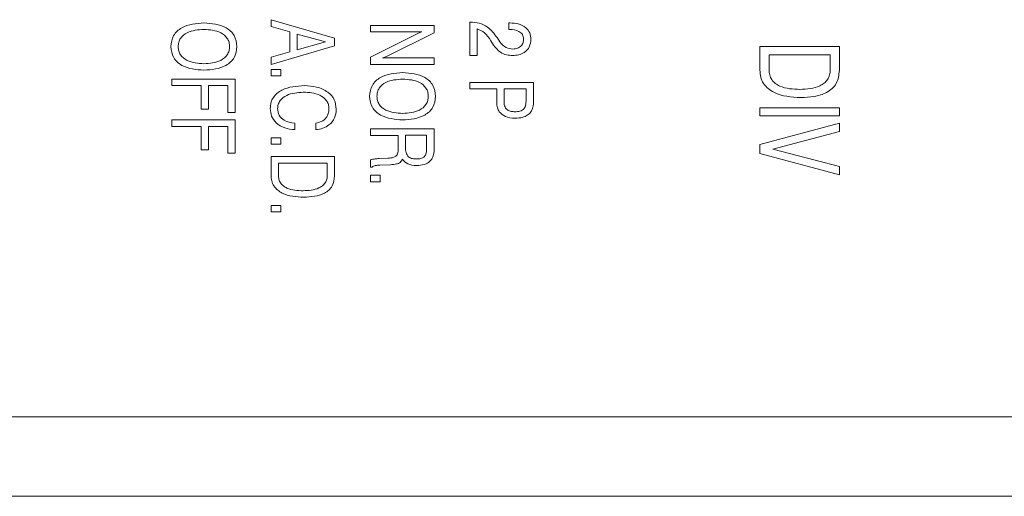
# Model space of a CAD drawing. Header units: millimetres. Extents: x 47 to 120.6, y 37.3 to 135.3.
# Tile 23 of 27: x 59.4 to 71.8, y 120 to 126. Entities that reach past the tile are written whole.
import ezdxf

# ---------------------------------------------------------------- set-up
doc = ezdxf.new("R2010")
doc.units = ezdxf.units.MM

msp = doc.modelspace()

# ---------------------------------------------------------------- linework, layer by layer
at = {"color": 7, "linetype": 'Continuous', "lineweight": 9}
for p, q in [((62.5518, 125.966), (63.3518, 125.7332)), ((62.5518, 125.8795), (62.5518, 125.966)), ((62.7877, 125.812), (62.5518, 125.8795)), ((63.8018, 125.8942), (64.6018, 125.8942)), ((63.8018, 125.8122), (63.8018, 125.8942)), ((64.6018, 125.8942), (64.6018, 125.8019)), ((65.0518, 125.9353), (65.0581, 125.9353)), ((65.0518, 125.5148), (65.0518, 125.9353)), ((65.5442, 125.925), (65.5575, 125.925)), ((65.5442, 125.843), (65.5442, 125.925)), ((62.7877, 125.5623), (62.7877, 125.812)), ((63.2363, 125.6859), (62.8801, 125.7853)), ((62.8801, 125.7853), (62.8801, 125.5878)), ((63.3518, 125.7332), (63.3518, 125.6382)), ((64.4502, 125.8122), (63.8018, 125.8122)), ((63.8018, 125.4933), (64.3911, 125.7891)), ((64.6018, 125.8019), (64.0208, 125.512)), ((65.1442, 125.8487), (65.1442, 125.5148)), ((65.3948, 125.741), (65.4305, 125.6882)), ((65.5531, 125.843), (65.5442, 125.843)), ((63.3518, 125.6382), (62.5518, 125.4019)), ((62.8801, 125.5878), (63.2363, 125.6859)), ((65.3515, 125.6462), (65.3185, 125.699)), ((68.7018, 125.6263), (69.7018, 125.6263)), ((68.7018, 125.3292), (68.7018, 125.6263)), ((69.7018, 125.6263), (69.7018, 125.3248)), ((62.5518, 125.4954), (62.7877, 125.5623)), ((62.5518, 125.4019), (62.5518, 125.4954)), ((63.8018, 125.4019), (63.8018, 125.4933)), ((65.1442, 125.5148), (65.0518, 125.5148)), ((68.8172, 125.5237), (68.8172, 125.3342)), ((69.5865, 125.5237), (68.8172, 125.5237)), ((69.5865, 125.3342), (69.5865, 125.5237)), ((64.6018, 125.4019), (63.8018, 125.4019)), ((63.9535, 125.484), (64.6018, 125.484)), ((64.6018, 125.484), (64.6018, 125.4019)), ((62.5518, 125.3404), (62.6749, 125.3404)), ((62.5518, 125.2583), (62.5518, 125.3404)), ((62.6749, 125.2583), (62.5518, 125.2583)), ((62.6749, 125.3404), (62.6749, 125.2583)), ((61.3018, 125.2173), (62.1018, 125.2173)), ((61.3018, 125.1353), (61.3018, 125.2173)), ((61.6711, 125.1353), (61.3018, 125.1353)), ((61.6711, 124.8398), (61.6711, 125.1353)), ((61.7634, 125.1353), (61.7634, 124.8398)), ((62.0095, 125.1353), (61.7634, 125.1353)), ((62.0095, 124.7968), (62.0095, 125.1353)), ((62.1018, 125.2173), (62.1018, 124.7968)), ((65.0518, 125.1763), (65.8518, 125.1763)), ((65.0518, 125.0942), (65.0518, 125.1763)), ((65.8518, 125.1763), (65.8518, 124.9431)), ((65.3903, 125.0942), (65.0518, 125.0942)), ((65.3903, 124.9599), (65.3903, 125.0942)), ((65.4826, 125.0942), (65.4826, 124.9458)), ((65.7595, 125.0942), (65.4826, 125.0942)), ((65.7595, 124.9391), (65.7595, 125.0942)), ((61.7634, 124.8398), (61.6711, 124.8398)), ((62.1018, 124.7968), (62.0095, 124.7968)), ((68.7018, 124.8571), (69.7018, 124.8571)), ((68.7018, 124.7545), (68.7018, 124.8571)), ((69.7018, 124.7545), (68.7018, 124.7545)), ((69.7018, 124.8571), (69.7018, 124.7545)), ((61.3018, 124.7045), (62.1018, 124.7045)), ((61.3018, 124.6224), (61.3018, 124.7045)), ((61.6711, 124.6224), (61.3018, 124.6224)), ((61.6711, 124.3269), (61.6711, 124.6224)), ((61.7634, 124.6224), (61.7634, 124.3269)), ((62.0095, 124.6224), (61.7634, 124.6224)), ((62.0095, 124.284), (62.0095, 124.6224)), ((62.1018, 124.7045), (62.1018, 124.284)), ((62.8493, 124.6635), (62.8493, 124.5814)), ((63.116, 124.5814), (63.116, 124.6635)), ((68.7018, 124.3955), (69.7018, 124.6648)), ((69.7018, 124.6648), (69.7018, 124.5584)), ((63.8018, 124.5917), (64.6018, 124.5917)), ((63.8018, 124.5096), (63.8018, 124.5917)), ((64.1506, 124.5096), (63.8018, 124.5096)), ((64.1506, 124.3668), (64.1506, 124.5096)), ((64.5095, 124.5104), (64.2429, 124.5104)), ((64.2429, 124.5104), (64.2429, 124.3599)), ((64.5095, 124.3599), (64.5095, 124.5104)), ((64.6018, 124.5917), (64.6018, 124.3454)), ((69.7018, 124.5584), (68.8647, 124.3364)), ((62.5518, 124.4789), (62.6749, 124.4789)), ((62.5518, 124.3968), (62.5518, 124.4789)), ((62.6749, 124.3968), (62.5518, 124.3968)), ((62.6749, 124.4789), (62.6749, 124.3968)), ((68.7018, 124.2801), (68.7018, 124.3955)), ((61.7634, 124.3269), (61.6711, 124.3269)), ((62.1018, 124.284), (62.0095, 124.284)), ((69.7018, 124.0109), (68.7018, 124.2801)), ((68.8647, 124.3364), (69.7018, 124.1195)), ((62.5518, 124.243), (63.3518, 124.243)), ((62.5518, 124.0053), (62.5518, 124.243)), ((62.6442, 124.1609), (62.6442, 124.0093)), ((63.2595, 124.1609), (62.6442, 124.1609)), ((63.2595, 124.0093), (63.2595, 124.1609)), ((63.3518, 124.243), (63.3518, 124.0018)), ((63.8018, 124.1096), (63.8018, 124.2018)), ((63.9107, 124.2176), (63.914, 124.2176)), ((63.914, 124.2176), (64.0201, 124.2224)), ((64.0533, 124.1404), (63.919, 124.1354)), ((63.8244, 124.1096), (63.8018, 124.1096)), ((63.8018, 124.0071), (63.9249, 124.0071)), ((63.8018, 123.925), (63.8018, 124.0071)), ((63.9249, 124.0071), (63.9249, 123.925)), ((69.7018, 124.1195), (69.7018, 124.0109)), ((63.9249, 123.925), (63.8018, 123.925)), ((62.5518, 123.6276), (62.6749, 123.6276)), ((62.5518, 123.5455), (62.5518, 123.6276)), ((62.6749, 123.6276), (62.6749, 123.5455)), ((62.6749, 123.5455), (62.5518, 123.5455)), ((48.0018, 120.966), (83.9518, 120.966)), ((81.15, 119.966), (48.0018, 119.966)), ((62.6256, 119.9654), (62.6256, 119.966)), ((65.9256, 119.9654), (65.9256, 119.966)), ((67.5756, 119.9654), (67.5756, 119.966))]:
    msp.add_line(p, q, dxfattribs=at)
for points, knots in [([(61.2916, 125.6269), (61.2978, 125.6754), (61.3102, 125.7723), (61.4641, 125.9074), (61.6098, 125.918), (61.707, 125.925)], [0, 0, 0, 0, 0.2499589, 0.5000543, 1, 1, 1, 1]), ([(61.707, 125.925), (61.8041, 125.918), (61.9499, 125.9076), (62.1037, 125.7723), (62.1161, 125.6754), (62.1224, 125.6269)], [0, 0, 0, 0, 0.4999922, 0.7500697, 1, 1, 1, 1]), ([(65.0581, 125.9353), (65.0963, 125.9333), (65.1726, 125.9294), (65.2992, 125.8688), (65.3585, 125.7895), (65.3948, 125.741)], [0, 0, 0, 0, 0.28049856, 0.56009571, 1, 1, 1, 1]), ([(65.5575, 125.925), (65.5928, 125.9231), (65.6632, 125.9193), (65.754, 125.8758), (65.8131, 125.8022), (65.8184, 125.7465), (65.8211, 125.7186)], [0, 0, 0, 0, 0.2809656, 0.5605808, 0.7800827, 1, 1, 1, 1]), ([(61.707, 125.843), (61.6331, 125.8384), (61.5223, 125.8315), (61.4185, 125.7486), (61.3874, 125.6816), (61.3851, 125.6451), (61.3839, 125.6269)], [0, 0, 0, 0, 0.4993733, 0.7488163, 0.8743213, 1, 1, 1, 1]), ([(62.0301, 125.6269), (62.0289, 125.6452), (62.0265, 125.6816), (61.9956, 125.7487), (61.8917, 125.8317), (61.7809, 125.8385), (61.707, 125.843)], [0, 0, 0, 0, 0.1256788, 0.251213, 0.500608, 1, 1, 1, 1]), ([(64.3911, 125.7891), (64.4019, 125.794), (64.4212, 125.8029), (64.4414, 125.8093), (64.4502, 125.8122)], [0, 0, 0, 0, 0.5599764, 1, 1, 1, 1]), ([(65.3185, 125.699), (65.294, 125.7371), (65.2504, 125.8048), (65.1765, 125.8354), (65.1442, 125.8487)], [0, 0, 0, 0, 0.5617584, 1, 1, 1, 1]), ([(65.7288, 125.7205), (65.7259, 125.7408), (65.7203, 125.7813), (65.6542, 125.8357), (65.5936, 125.8401), (65.5531, 125.843)], [0, 0, 0, 0, 0.24955433, 0.49971169, 1, 1, 1, 1]), ([(61.707, 125.3301), (61.61, 125.3371), (61.4646, 125.3475), (61.3104, 125.4818), (61.2979, 125.5786), (61.2916, 125.6269)], [0, 0, 0, 0, 0.5000235, 0.7500952, 1, 1, 1, 1]), ([(61.3839, 125.6269), (61.3851, 125.6088), (61.3874, 125.5724), (61.4186, 125.5056), (61.5228, 125.4235), (61.6333, 125.4167), (61.707, 125.4122)], [0, 0, 0, 0, 0.12566637, 0.25117286, 0.50055078, 1, 1, 1, 1]), ([(62.1224, 125.6269), (62.1161, 125.5785), (62.1037, 125.4817), (61.9496, 125.3472), (61.804, 125.3369), (61.707, 125.3301)], [0, 0, 0, 0, 0.2499033, 0.4999655, 1, 1, 1, 1]), ([(61.707, 125.4122), (61.7807, 125.4166), (61.8913, 125.4233), (61.9954, 125.5055), (62.0265, 125.5724), (62.0289, 125.6087), (62.0301, 125.6269)], [0, 0, 0, 0, 0.49946781, 0.74879745, 0.87433332, 1, 1, 1, 1]), ([(65.593, 125.5148), (65.5662, 125.5163), (65.5124, 125.5195), (65.4215, 125.5579), (65.3781, 125.6127), (65.3515, 125.6462)], [0, 0, 0, 0, 0.2807476, 0.5609714, 1, 1, 1, 1]), ([(65.4305, 125.6882), (65.4546, 125.6588), (65.4976, 125.6063), (65.5644, 125.5997), (65.5938, 125.5968)], [0, 0, 0, 0, 0.5591332, 1, 1, 1, 1]), ([(65.8211, 125.7186), (65.8176, 125.6862), (65.8105, 125.6214), (65.7455, 125.5527), (65.669, 125.5191), (65.6184, 125.5162), (65.593, 125.5148)], [0, 0, 0, 0, 0.2794969, 0.558501, 0.7790246, 1, 1, 1, 1]), ([(65.5938, 125.5968), (65.6132, 125.5983), (65.6518, 125.6012), (65.6987, 125.6315), (65.7253, 125.6749), (65.7276, 125.7053), (65.7288, 125.7205)], [0, 0, 0, 0, 0.2804807, 0.5596468, 0.7795497, 1, 1, 1, 1]), ([(64.0208, 125.512), (64.0086, 125.5059), (63.9868, 125.495), (63.9636, 125.4874), (63.9535, 125.484)], [0, 0, 0, 0, 0.5600326, 1, 1, 1, 1]), ([(63.7916, 125.0013), (63.7978, 125.0497), (63.8102, 125.1467), (63.9641, 125.2818), (64.1098, 125.2923), (64.207, 125.2994)], [0, 0, 0, 0, 0.2499589, 0.5000543, 1, 1, 1, 1]), ([(64.207, 125.2994), (64.3041, 125.2924), (64.4499, 125.2819), (64.6037, 125.1466), (64.6161, 125.0497), (64.6224, 125.0013)], [0, 0, 0, 0, 0.4999922, 0.7500697, 1, 1, 1, 1]), ([(69.2165, 124.9853), (69.0986, 124.9921), (68.9218, 125.0023), (68.756, 125.1348), (68.7074, 125.2421), (68.7037, 125.3002), (68.7018, 125.3292)], [0, 0, 0, 0, 0.49943315, 0.74874306, 0.87428869, 1, 1, 1, 1]), ([(68.8172, 125.3342), (68.8186, 125.3125), (68.8213, 125.2692), (68.8487, 125.2087), (68.8942, 125.1613), (69.0079, 125.0963), (69.1181, 125.0916), (69.2063, 125.0878)], [0, 0, 0, 0, 0.1253526, 0.2504616, 0.3756298, 0.5010253, 1, 1, 1, 1]), ([(69.2063, 125.0878), (69.2929, 125.0922), (69.4013, 125.0977), (69.5113, 125.164), (69.5556, 125.2109), (69.5823, 125.2704), (69.5851, 125.3129), (69.5865, 125.3342)], [0, 0, 0, 0, 0.4987315, 0.6241681, 0.7494298, 0.8746148, 1, 1, 1, 1]), ([(69.7018, 125.3248), (69.6953, 125.2683), (69.6855, 125.1833), (69.6123, 125.0959), (69.52, 125.0326), (69.3837, 124.9911), (69.2723, 124.9872), (69.2165, 124.9853)], [0, 0, 0, 0, 0.2484315, 0.3736214, 0.4989472, 0.7491091, 1, 1, 1, 1]), ([(62.5416, 124.8497), (62.5432, 124.8738), (62.5464, 124.9219), (62.5875, 125.0106), (62.7252, 125.1199), (62.8716, 125.1291), (62.9693, 125.1353)], [0, 0, 0, 0, 0.1256772, 0.2512115, 0.5006299, 1, 1, 1, 1]), ([(62.9693, 125.1353), (63.0219, 125.1326), (63.1268, 125.1274), (63.2633, 125.0676), (63.3585, 124.9635), (63.3677, 124.8803), (63.3724, 124.8388)], [0, 0, 0, 0, 0.2810931, 0.5610367, 0.7804817, 1, 1, 1, 1]), ([(64.207, 125.2173), (64.1331, 125.2127), (64.0223, 125.2059), (63.9185, 125.1229), (63.8874, 125.0559), (63.8851, 125.0195), (63.8839, 125.0013)], [0, 0, 0, 0, 0.4993733, 0.7488163, 0.8743213, 1, 1, 1, 1]), ([(64.5301, 125.0013), (64.5289, 125.0195), (64.5265, 125.0559), (64.4956, 125.123), (64.3917, 125.2061), (64.2809, 125.2128), (64.207, 125.2173)], [0, 0, 0, 0, 0.1256788, 0.251213, 0.500608, 1, 1, 1, 1]), ([(62.9559, 125.0532), (62.8842, 125.048), (62.7766, 125.0402), (62.6729, 124.9643), (62.6381, 124.9009), (62.6353, 124.8654), (62.6339, 124.8476)], [0, 0, 0, 0, 0.4993086, 0.7490882, 0.8744858, 1, 1, 1, 1]), ([(63.2801, 124.8439), (63.2789, 124.862), (63.2765, 124.8982), (63.2447, 124.9644), (63.1389, 125.0435), (63.0291, 125.0493), (62.9559, 125.0532)], [0, 0, 0, 0, 0.1256302, 0.2510478, 0.5002675, 1, 1, 1, 1]), ([(64.207, 124.7045), (64.11, 124.7114), (63.9646, 124.7218), (63.8104, 124.8562), (63.7979, 124.9529), (63.7916, 125.0013)], [0, 0, 0, 0, 0.5000235, 0.7500952, 1, 1, 1, 1]), ([(63.8839, 125.0013), (63.8851, 124.9831), (63.8874, 124.9468), (63.9186, 124.8799), (64.0228, 124.7978), (64.1333, 124.7911), (64.207, 124.7865)], [0, 0, 0, 0, 0.1256664, 0.2511729, 0.5005508, 1, 1, 1, 1]), ([(64.6224, 125.0013), (64.6161, 124.9529), (64.6037, 124.8561), (64.4496, 124.7215), (64.304, 124.7113), (64.207, 124.7045)], [0, 0, 0, 0, 0.2499033, 0.4999655, 1, 1, 1, 1]), ([(64.207, 124.7865), (64.2807, 124.791), (64.3913, 124.7977), (64.4954, 124.8799), (64.5265, 124.9468), (64.5289, 124.9831), (64.5301, 125.0013)], [0, 0, 0, 0, 0.4994678, 0.7487975, 0.8743333, 1, 1, 1, 1]), ([(65.4222, 124.8056), (65.413, 124.8215), (65.3978, 124.8476), (65.3926, 124.8894), (65.3906, 124.9246), (65.3904, 124.9482), (65.3903, 124.9599)], [0, 0, 0, 0, 0.33873625, 0.55903165, 0.77949138, 1, 1, 1, 1]), ([(65.4826, 124.9458), (65.4832, 124.9244), (65.4843, 124.8818), (65.5168, 124.8257), (65.5716, 124.809), (65.6051, 124.8077), (65.6219, 124.8071)], [0, 0, 0, 0, 0.2815292, 0.5580911, 0.7784845, 1, 1, 1, 1]), ([(65.6219, 124.8071), (65.6426, 124.8078), (65.6836, 124.8093), (65.7381, 124.8388), (65.7575, 124.8906), (65.7589, 124.9229), (65.7595, 124.9391)], [0, 0, 0, 0, 0.2813343, 0.5585843, 0.7786763, 1, 1, 1, 1]), ([(65.8518, 124.9431), (65.8523, 124.9157), (65.8531, 124.8669), (65.8312, 124.8235), (65.8216, 124.8045)], [0, 0, 0, 0, 0.5613425, 1, 1, 1, 1]), ([(62.8493, 124.5814), (62.8067, 124.5858), (62.7217, 124.5946), (62.6168, 124.6569), (62.5508, 124.7488), (62.5447, 124.816), (62.5416, 124.8497)], [0, 0, 0, 0, 0.2806753, 0.5601694, 0.7799527, 1, 1, 1, 1]), ([(62.6339, 124.8476), (62.6379, 124.818), (62.6458, 124.7587), (62.727, 124.681), (62.8029, 124.6701), (62.8493, 124.6635)], [0, 0, 0, 0, 0.2799321, 0.5603516, 1, 1, 1, 1]), ([(63.116, 124.6635), (63.1406, 124.669), (63.1899, 124.68), (63.2466, 124.7254), (63.2763, 124.7845), (63.2788, 124.8241), (63.2801, 124.8439)], [0, 0, 0, 0, 0.2803699, 0.5595355, 0.7795064, 1, 1, 1, 1]), ([(63.3724, 124.8388), (63.3686, 124.8009), (63.3611, 124.7251), (63.2907, 124.6405), (63.2041, 124.5945), (63.1454, 124.5858), (63.116, 124.5814)], [0, 0, 0, 0, 0.2796366, 0.5587177, 0.7791234, 1, 1, 1, 1]), ([(65.6211, 124.725), (65.5784, 124.7275), (65.5023, 124.732), (65.4466, 124.7832), (65.4222, 124.8056)], [0, 0, 0, 0, 0.56098627, 1, 1, 1, 1]), ([(65.8216, 124.8045), (65.8073, 124.789), (65.7788, 124.7581), (65.7075, 124.7303), (65.6539, 124.727), (65.6211, 124.725)], [0, 0, 0, 0, 0.2793513, 0.5596159, 1, 1, 1, 1]), ([(64.0201, 124.2224), (64.0345, 124.2237), (64.0632, 124.2261), (64.1068, 124.2331), (64.1557, 124.2792), (64.1527, 124.3306), (64.1506, 124.3668)], [0, 0, 0, 0, 0.1881842, 0.3760865, 0.5591064, 1, 1, 1, 1]), ([(64.2429, 124.3599), (64.2435, 124.3379), (64.2449, 124.2942), (64.2748, 124.2353), (64.3301, 124.2143), (64.3645, 124.2129), (64.3818, 124.2122)], [0, 0, 0, 0, 0.281445, 0.5586955, 0.7786999, 1, 1, 1, 1]), ([(64.3818, 124.2122), (64.396, 124.2128), (64.4244, 124.214), (64.4664, 124.2266), (64.5089, 124.2758), (64.5093, 124.3252), (64.5095, 124.3599)], [0, 0, 0, 0, 0.1877257, 0.3748117, 0.5604131, 1, 1, 1, 1]), ([(64.6018, 124.3454), (64.6025, 124.3187), (64.6036, 124.2712), (64.583, 124.2286), (64.574, 124.2099)], [0, 0, 0, 0, 0.5615553, 1, 1, 1, 1]), ([(63.8018, 124.2018), (63.8219, 124.2065), (63.8577, 124.215), (63.8945, 124.2168), (63.9107, 124.2176)], [0, 0, 0, 0, 0.5592324, 1, 1, 1, 1]), ([(63.919, 124.1354), (63.9003, 124.1342), (63.8744, 124.1325), (63.8411, 124.1245), (63.83, 124.1146), (63.8244, 124.1096)], [0, 0, 0, 0, 0.56121825, 0.78153612, 1, 1, 1, 1]), ([(64.2038, 124.2106), (64.1959, 124.1955), (64.1802, 124.1653), (64.1212, 124.1446), (64.0791, 124.142), (64.0533, 124.1404)], [0, 0, 0, 0, 0.2786412, 0.5578655, 1, 1, 1, 1]), ([(64.3836, 124.1301), (64.3437, 124.1324), (64.2727, 124.1365), (64.2248, 124.188), (64.2038, 124.2106)], [0, 0, 0, 0, 0.5612531, 1, 1, 1, 1]), ([(64.574, 124.2099), (64.5606, 124.1949), (64.5339, 124.1647), (64.4666, 124.1354), (64.4151, 124.1321), (64.3836, 124.1301)], [0, 0, 0, 0, 0.2796075, 0.5598093, 1, 1, 1, 1]), ([(62.9635, 123.7301), (62.8692, 123.7356), (62.7278, 123.7438), (62.5952, 123.8498), (62.5563, 123.9356), (62.5533, 123.9821), (62.5518, 124.0053)], [0, 0, 0, 0, 0.4994331, 0.7487431, 0.8742887, 1, 1, 1, 1]), ([(62.6442, 124.0093), (62.6452, 123.9919), (62.6474, 123.9573), (62.6694, 123.9089), (62.7057, 123.8709), (62.7967, 123.819), (62.8849, 123.8152), (62.9554, 123.8122)], [0, 0, 0, 0, 0.12535259, 0.25046155, 0.37562977, 0.50102525, 1, 1, 1, 1]), ([(62.9554, 123.8122), (63.0247, 123.8157), (63.1114, 123.8201), (63.1994, 123.8731), (63.2348, 123.9107), (63.2562, 123.9582), (63.2584, 123.9923), (63.2595, 124.0093)], [0, 0, 0, 0, 0.4987315, 0.6241681, 0.7494298, 0.8746148, 1, 1, 1, 1]), ([(63.3518, 124.0018), (63.3466, 123.9566), (63.3387, 123.8886), (63.2803, 123.8187), (63.1694, 123.7423), (63.055, 123.7355), (62.9635, 123.7301)], [0, 0, 0, 0, 0.2493333, 0.3749776, 0.5007583, 1, 1, 1, 1])]:
    msp.add_open_spline(points, degree=3, knots=knots, dxfattribs=at)

doc.saveas('drawing.dxf')
